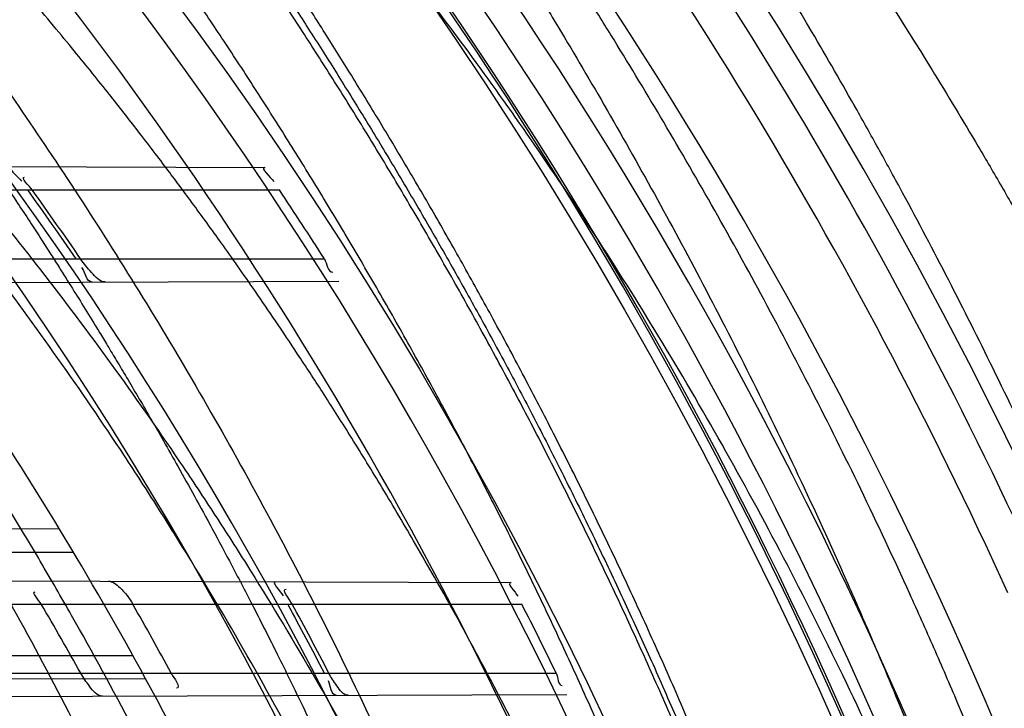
# Model space of a CAD drawing. Header units: millimetres. Extents: x 0 to 297, y 0 to 210.
# Tile 112 of 256: x 145.1857 to 145.2856, y 93.3806 to 93.4504. Entities that reach past the tile are written whole.
import ezdxf

# ---------------------------------------------------------------- set-up
doc = ezdxf.new("R2010")
doc.units = ezdxf.units.MM
doc.header["$LTSCALE"] = 16.335
doc.layers.get('0').update_dxf_attribs({"linetype": 'CONTINUOUS'})
for name, color, linetype in [('01_GLOBAL', 7, 'CONTINUOUS'), ('INTFCLR_1', 7, 'CONTINUOUS'), ('INTFCLR_144815', 7, 'CONTINUOUS')]:
    doc.layers.add(name, color=color, linetype=linetype)

msp = doc.modelspace()

# ---------------------------------------------------------------- linework, layer by layer
at = {"color": 7, "linetype": 'Continuous'}
msp.add_circle((145.8748034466, 92.1344639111), 2.66, dxfattribs=at)
at = {"color": 9, "linetype": 'Continuous'}
msp.add_arc((145.8748034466, 92.1344639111), 2.6259090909, 92.9674534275, 177.0325465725, dxfattribs=at)
at = {"layer": '01_GLOBAL', "color": 7, "linetype": 'Continuous'}
msp.add_circle((145.8748034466, 92.1344639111), 2.695, dxfattribs=at)
at = {"layer": 'INTFCLR_1', "color": 9, "linetype": 'Continuous'}
for p, q in [((145.1365994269, 93.4356927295), (145.2106055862, 93.4354343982)), ((145.1402700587, 93.4331596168), (145.2120924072, 93.4331596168)), ((145.1459618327, 93.4261596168), (145.2166506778, 93.4261596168)), ((145.1464587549, 93.4236609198), (145.2181096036, 93.4239110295)), ((145.1897951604, 93.39875704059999), (145.1649179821, 93.3988438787)), ((145.1912063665, 93.3964096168), (145.1665002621, 93.3964096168)), ((145.1676880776, 93.3935842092), (145.2355845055, 93.393347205)), ((145.1705255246, 93.3911596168), (145.2366761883, 93.3911596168)), ((145.1972468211, 93.3859096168), (145.1730172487, 93.3859096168)), ((145.174744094, 93.3841596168), (145.2401688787, 93.3841596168)), ((145.1985214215, 93.3835926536), (145.1744393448, 93.38350859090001)), ((145.1748589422, 93.3817600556), (145.2412503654, 93.3819918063))]:
    msp.add_line(p, q, dxfattribs=at)
at = {"layer": 'INTFCLR_1', "color": 6, "linetype": 'Continuous'}
msp.add_line((145.2106055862, 93.4354343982), (145.2106359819, 93.43543429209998), dxfattribs=at)
for centre, radius, start, end in [((144.8596077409, 93.1986596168), 0.4224162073, 270, 90.00000002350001), ((144.8596077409, 93.1986596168), 0.4014439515, 270, 90.00000002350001), ((144.8596156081, 93.19864808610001), 0.4023582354, 34.43321213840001, 35.6507272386), ((144.8597347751, 93.19842868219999), 0.4027585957, 34.432008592, 35.6482862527), ((144.8596146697, 93.19864850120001), 0.4233627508, 32.5061741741, 33.6366877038), ((144.8596077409, 93.1986596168), 0.3860864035, 28.6197133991, 31.2163513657), ((144.859695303, 93.1984483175), 0.3806198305, 29.2038350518, 30.41829466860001), ((144.8594373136, 93.1988909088), 0.388668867, 28.4684611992, 29.6489894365), ((144.8596403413, 93.19866419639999), 0.402328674, 27.4551693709, 28.5844232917), ((144.8600725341, 93.1986642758), 0.4023467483, 27.4538193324, 28.5830080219), ((144.8596396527, 93.19866371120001), 0.4233334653, 25.9877624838, 27.0465723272)]:
    msp.add_arc(centre, radius, start, end, dxfattribs=at)
at = {"layer": 'INTFCLR_1', "color": 9, "linetype": 'Continuous'}
for start, end in [(31.2163513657, 34.7120513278), (25.3056735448, 28.6197133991)]:
    msp.add_arc((144.8596077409, 93.1986596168), 0.3860864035, start, end, dxfattribs=at)
for points, knots in [([(145.235167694, 93.06803805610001), (145.2359987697, 93.0702994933), (145.2376274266, 93.07486591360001), (145.2407305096, 93.0841265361), (145.2457654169, 93.10074899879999), (145.2504341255, 93.12025903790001), (145.2535169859, 93.1376959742), (145.2548129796, 93.1465996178), (145.2554818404, 93.15174935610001), (145.2570256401, 93.1646779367), (145.2586297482, 93.1867687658), (145.2583725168, 93.2128320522), (145.2571603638, 93.229722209), (145.2563978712, 93.2375211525), (145.2558364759, 93.24270819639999), (145.2541019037, 93.2567080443), (145.2501634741, 93.279125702), (145.2444881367, 93.3010123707), (145.2404287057, 93.31400265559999), (145.2389019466, 93.3186491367), (145.2365792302, 93.32549362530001), (145.2313391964, 93.3398030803), (145.2222901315, 93.3608048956), (145.211984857, 93.38064637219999), (145.2048007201, 93.3928589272), (145.2014430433, 93.39829523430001), (145.1992124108, 93.401838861), (145.1931796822, 93.4111586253), (145.1830706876, 93.4254621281), (145.1690288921, 93.44287479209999), (145.1571354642, 93.4559268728), (145.1488272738, 93.46426968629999), (145.1442335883, 93.4686868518), (145.1378598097, 93.47464399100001), (145.1289384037, 93.4824441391), (145.1192814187, 93.4900126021), (145.1131582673, 93.4943666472), (145.1101748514, 93.49636902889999), (145.1077179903, 93.4979464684), (145.1055301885, 93.4992630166), (145.1036031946, 93.50027403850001), (145.1025200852, 93.5007770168), (145.1016575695, 93.50108464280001), (145.1010609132, 93.5012239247), (145.1005598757, 93.50114822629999), (145.1004622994, 93.50067669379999), (145.1007027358, 93.5001554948), (145.1011202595, 93.49943321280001), (145.1017948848, 93.49852402), (145.1026939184, 93.4974154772), (145.1038249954, 93.4961153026), (145.1051758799, 93.49462279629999), (145.106740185, 93.4929397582), (145.1092045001, 93.4903307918), (145.1127127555, 93.4866635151), (145.1192604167, 93.47979277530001), (145.126411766, 93.4720844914), (145.1329263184, 93.4647171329), (145.1369531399, 93.4600323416), (145.143428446, 93.4523417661), (145.1533417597, 93.43987882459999), (145.1663378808, 93.4217466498), (145.175744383, 93.40694421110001), (145.1819029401, 93.3964078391), (145.1860815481, 93.3889972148), (145.1932904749, 93.3754706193), (145.2029180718, 93.35504416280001), (145.209559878, 93.3380139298), (145.212649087, 93.3291841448)], [0, 0, 0, 0, 0.0103790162, 0.0208837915, 0.0420711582, 0.08518389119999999, 0.1071959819, 0.1183353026, 0.1239410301, 0.1295663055, 0.1744258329, 0.2192337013, 0.2417180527, 0.2473539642, 0.2529903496, 0.2641931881, 0.3081223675, 0.3509244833, 0.3614867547, 0.3667496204, 0.3719934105, 0.3926231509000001, 0.4323812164, 0.470412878, 0.488854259, 0.4934078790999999, 0.4979383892, 0.5068921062, 0.5412323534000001, 0.5733304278, 0.6031976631, 0.6172528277, 0.6240454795, 0.630650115, 0.6548352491, 0.6750685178, 0.6834752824, 0.6871962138, 0.6905460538, 0.6960524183, 0.6981915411, 0.6999110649, 0.7012078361, 0.7020914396, 0.7026255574, 0.7031007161, 0.7038824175, 0.7050749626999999, 0.7066970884, 0.7087489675, 0.7112252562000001, 0.7141187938, 0.7174211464, 0.7211233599, 0.729578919, 0.7392839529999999, 0.762009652, 0.7748693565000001, 0.7816473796, 0.7886214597, 0.8181786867, 0.8502212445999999, 0.8846823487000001, 0.8936821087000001, 0.9027944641, 0.9213301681, 0.9597016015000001, 1, 1, 1, 1]), ([(145.2192099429, 93.32858819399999), (145.2160588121, 93.3373812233), (145.2092828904, 93.35434068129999), (145.1994698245, 93.37466267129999), (145.1921239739, 93.3881167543), (145.1878648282, 93.39548955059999), (145.1815839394, 93.4059779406), (145.1719904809, 93.4207110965), (145.1587431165, 93.4387464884), (145.14864185, 93.45113620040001), (145.1420434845, 93.4587809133), (145.1379380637, 93.4634397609), (145.1312965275, 93.4707650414), (145.124001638, 93.478432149), (145.1173362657, 93.4852461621), (145.1137384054, 93.4889126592), (145.111259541, 93.4914615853), (145.109155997, 93.4936789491), (145.1075467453, 93.4953553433), (145.1039795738, 93.4996598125), (145.1053256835, 93.4996596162)], [0, 0, 0, 0, 0.1351411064, 0.2639657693, 0.3262515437, 0.3568857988, 0.3871506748, 0.5031238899, 0.6110823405, 0.7107727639, 0.7343091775, 0.7571888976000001, 0.8006105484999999, 0.8773801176, 0.9101731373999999, 0.9387430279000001, 0.9512497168, 0.9624026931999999, 0.9805243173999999, 1, 1, 1, 1]), ([(145.1053256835, 93.4996596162), (145.1058354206, 93.4996595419), (145.1084302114, 93.49863302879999), (145.1114097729, 93.4968905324), (145.114679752, 93.49483322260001), (145.1177098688, 93.4928362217), (145.1239326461, 93.4884975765), (145.1337472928, 93.4809600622), (145.1428234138, 93.4731893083), (145.1493077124, 93.4672553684), (145.1539781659, 93.46285851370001), (145.1624222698, 93.4545580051), (145.1745124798, 93.4415729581), (145.1887911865, 93.4242473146), (145.1990766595, 93.4100090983), (145.2052148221, 93.400731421), (145.2074832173, 93.39720574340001), (145.2108964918, 93.3917990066), (145.2181971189, 93.3796576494), (145.2286731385, 93.3599279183), (145.2378781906, 93.33903206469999), (145.2432089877, 93.32479281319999), (145.2455710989, 93.31798419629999), (145.247123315, 93.31336339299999), (145.2512489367, 93.30044977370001), (145.2570185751, 93.2786891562), (145.2610247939, 93.2563880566), (145.262788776, 93.2424626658), (145.2633595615, 93.2373043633), (145.2641347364, 93.22954935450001), (145.2653671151, 93.21275432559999), (145.2656287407, 93.1868333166), (145.2639975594, 93.16486546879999), (145.2624282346, 93.15201095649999), (145.2617481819, 93.1468896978), (145.2604303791, 93.1380345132), (145.2572949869, 93.120689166), (145.2525471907, 93.10128539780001), (145.2474296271, 93.08475977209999), (145.2442749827, 93.0755508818), (145.2426192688, 93.07100993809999), (145.2417743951, 93.0687611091)], [0, 0, 0, 0, 0.0031306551, 0.0166311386, 0.0214593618, 0.0268204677, 0.03892666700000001, 0.0680356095, 0.1027865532, 0.1122690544, 0.1220182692, 0.1421808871, 0.1849821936, 0.2309157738, 0.2799873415, 0.2927705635, 0.2992370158, 0.3057352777, 0.3320402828, 0.3862318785, 0.4428084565, 0.4721382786, 0.4795908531, 0.487069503, 0.5020757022, 0.562848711, 0.6251729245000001, 0.641061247, 0.6490543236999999, 0.6570463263, 0.6889269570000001, 0.7524525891, 0.8160592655, 0.8240370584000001, 0.8319876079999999, 0.8477879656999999, 0.8790177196, 0.9402188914, 0.9703170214, 0.9852457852, 1, 1, 1, 1])]:
    msp.add_open_spline(points, degree=3, knots=knots, dxfattribs=at)
at = {"layer": 'INTFCLR_1', "color": 6, "linetype": 'Continuous'}
for points, knots in [([(145.1350652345, 93.4996596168), (145.1342109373, 93.4996596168), (145.1357546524, 93.496718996), (145.1370803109, 93.4950968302), (145.1392467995, 93.49225027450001), (145.1419201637, 93.4890306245), (145.145337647, 93.4849215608), (145.149332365, 93.4801497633), (145.1536170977, 93.4749597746), (145.1578478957, 93.4697443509), (145.1617862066, 93.46477665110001), (145.1654017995, 93.46011427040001), (145.1686896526, 93.45577766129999), (145.1716611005, 93.4517737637), (145.1743369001, 93.4480934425), (145.176743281, 93.4447208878), (145.1789048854, 93.4416366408), (145.1808385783, 93.4388324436), (145.1825660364, 93.4362898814), (145.1841084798, 93.43398792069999), (145.185490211, 93.43189981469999), (145.1867189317, 93.4300221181), (145.1878098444, 93.42833769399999), (145.1887779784, 93.42682907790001), (145.1896459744, 93.4254651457), (145.1906214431, 93.4239206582), (145.191753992, 93.4221107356), (145.1928766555, 93.42029359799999), (145.1938510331, 93.4187005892), (145.1946912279, 93.4173162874), (145.1956155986, 93.415780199), (145.1966371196, 93.4140663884), (145.1977643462, 93.41215452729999), (145.1990081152, 93.4100186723), (145.2003754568, 93.4076384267), (145.201880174, 93.4049787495), (145.2035347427, 93.4020034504), (145.2053542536, 93.39866660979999), (145.2073580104, 93.3949100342), (145.2095596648, 93.3906775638), (145.2119715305, 93.3859042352), (145.214608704, 93.3805105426), (145.2174929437, 93.37438539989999), (145.220642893, 93.36739491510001), (145.2240752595, 93.35936816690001), (145.227802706, 93.35009965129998), (145.2318351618, 93.3392957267), (145.2361179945, 93.3267082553), (145.2403681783, 93.3126841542), (145.2442872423, 93.297814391), (145.2476657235, 93.2827730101), (145.2504753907, 93.2676905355), (145.2527156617, 93.25262667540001), (145.2543982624, 93.2375790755), (145.2555287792, 93.22258324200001), (145.256117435, 93.20762456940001), (145.2561708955, 93.1927266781), (145.2556951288, 93.17787585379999), (145.2546936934, 93.16307401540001), (145.2531693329, 93.1483330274), (145.2511191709, 93.1336232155), (145.2485428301, 93.1189642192), (145.2454275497, 93.1043242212), (145.2417708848, 93.0897217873), (145.2376203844, 93.07535951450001), (145.2332204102, 93.06193527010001), (145.2288852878, 93.0500177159), (145.2248596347, 93.0398394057), (145.2211587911, 93.03109336), (145.2177663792, 93.0235207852), (145.2146668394, 93.01692434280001), (145.2118379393, 93.01114230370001), (145.2092594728, 93.0060543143), (145.2069119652, 93.0015625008), (145.2047820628, 92.99759337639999), (145.2028538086, 92.9940827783), (145.2011073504, 92.9909675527), (145.1995253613, 92.98819559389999), (145.1980916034, 92.985722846), (145.1967959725, 92.9835200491), (145.1956290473, 92.9815607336), (145.1945782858, 92.97981554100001), (145.1936278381, 92.9782521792), (145.1927650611, 92.97684539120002), (145.1919665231, 92.9755535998), (145.1911689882, 92.97427311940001), (145.1903111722, 92.9729060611), (145.1893416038, 92.97137374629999), (145.1882509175, 92.9696663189), (145.1870226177, 92.9677633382), (145.1856376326, 92.96564257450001), (145.1840803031, 92.96328767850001), (145.1823329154, 92.9606826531), (145.1803729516, 92.95780619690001), (145.1781781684, 92.9546380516), (145.1757236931, 92.9511600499), (145.1729902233, 92.94736262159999), (145.1699514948, 92.94322961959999), (145.1665806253, 92.9387466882), (145.1628687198, 92.93392583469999), (145.1588145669, 92.9287817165), (145.1544498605, 92.9233761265), (145.149996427, 92.9179675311), (145.1458273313, 92.912982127), (145.1422457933, 92.9086810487), (145.1394492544, 92.9053205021), (145.1371773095, 92.9023512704), (145.1358081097, 92.9006787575), (145.134193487, 92.8976596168), (145.1350652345, 92.8976596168)], [0, 0, 0, 0, 0.0038604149, 0.007501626, 0.0124785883, 0.0188917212, 0.0268498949, 0.0364677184, 0.0470694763, 0.05724446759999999, 0.0668187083, 0.0757144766, 0.08390537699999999, 0.0914099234, 0.09824517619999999, 0.1044667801, 0.1101313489, 0.1152642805, 0.1198589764, 0.1240215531, 0.1277856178, 0.1311734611, 0.1341617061, 0.1368541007, 0.1392736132, 0.1414672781, 0.1451087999, 0.148921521, 0.1511192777, 0.1535471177, 0.1562389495, 0.1592204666, 0.1625628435, 0.1662680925, 0.1703891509, 0.1749670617, 0.1800766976, 0.185772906, 0.1921414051, 0.1993155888, 0.2073311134, 0.2163077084, 0.2264451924, 0.2379233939, 0.2509534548, 0.2658909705, 0.2830621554, 0.3030578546, 0.3259639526, 0.3492662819, 0.3725305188, 0.395610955, 0.4185782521, 0.4413347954, 0.4640172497, 0.4865192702, 0.5089682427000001, 0.5313242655, 0.5536477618, 0.5759939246, 0.5982772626, 0.6207472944, 0.6432362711, 0.6658996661, 0.6887559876, 0.7107777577, 0.7297237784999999, 0.7460531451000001, 0.7602331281, 0.7726347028, 0.7835467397, 0.7931663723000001, 0.8017211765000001, 0.8093215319, 0.8160683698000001, 0.8220757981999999, 0.8274205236, 0.83220661, 0.8364980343, 0.8403367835, 0.8437547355, 0.8468031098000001, 0.8495420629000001, 0.8520223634, 0.8542604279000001, 0.8564046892, 0.8588391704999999, 0.8615533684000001, 0.8645986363, 0.8679945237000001, 0.8717882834, 0.8760445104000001, 0.8807522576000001, 0.8859628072, 0.8917731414, 0.8981681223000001, 0.9051985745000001, 0.9129160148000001, 0.9213486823, 0.930543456, 0.9404096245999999, 0.9509435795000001, 0.9619432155, 0.9720502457, 0.9803711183, 0.9870628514, 0.9922716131, 0.9960607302, 1, 1, 1, 1]), ([(145.1350652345, 92.8976596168), (145.1360387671, 92.8976596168), (145.1377271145, 92.8987973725), (145.1403228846, 92.9003600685), (145.1432989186, 92.90252257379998), (145.1469787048, 92.9053401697), (145.1513602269, 92.908937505), (145.156189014, 92.9131306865), (145.1610884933, 92.9176135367), (145.16571304, 92.9220446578), (145.1699506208, 92.9262668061), (145.1738079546, 92.93025140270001), (145.1773032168, 92.9339784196), (145.1804624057, 92.93744342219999), (145.1833068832, 92.9406452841), (145.1858602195, 92.9435862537), (145.1881553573, 92.9462860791), (145.1902110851, 92.9487505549), (145.1920499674, 92.95099242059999), (145.1936917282, 92.95302517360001), (145.195161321, 92.95487020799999), (145.1964960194, 92.95656687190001), (145.197810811, 92.9582571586), (145.1992115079, 92.9600798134), (145.2006985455, 92.9620412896), (145.2021699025, 92.9640097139), (145.203615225, 92.9659689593), (145.2051191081, 92.96803560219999), (145.2067839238, 92.9703578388), (145.2086446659, 92.97299707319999), (145.2107239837, 92.976003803), (145.2130437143, 92.9794328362), (145.2156231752, 92.9833409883), (145.2184823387, 92.9877982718), (145.2216518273, 92.99290263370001), (145.2251614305, 92.9987667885), (145.229038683, 93.00552838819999), (145.2333125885, 93.0133695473), (145.2380078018, 93.0225036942), (145.2431555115, 93.03325044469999), (145.2486552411, 93.04576276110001), (145.2541538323, 93.05964751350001), (145.2592951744, 93.0742866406), (145.2638614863, 93.0891255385), (145.2678132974, 93.10401926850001), (145.2711637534, 93.1189518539), (145.2739112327, 93.1338443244), (145.2760779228, 93.14873712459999), (145.2776685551, 93.1635668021), (145.2786982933, 93.17835697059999), (145.2791763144, 93.1930929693), (145.2791102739, 93.20777733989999), (145.2785051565, 93.2224188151), (145.2773642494, 93.2370081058), (145.2756872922, 93.2515514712), (145.2734729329, 93.2660467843), (145.2707211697, 93.28047186), (145.2674209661, 93.2948590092), (145.2635667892, 93.3091902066), (145.259139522, 93.3234820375), (145.254151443, 93.33766185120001), (145.2488018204, 93.351194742), (145.2434345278, 93.3634522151), (145.238408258, 93.3740016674), (145.2338248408, 93.38297495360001), (145.2296571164, 93.3906774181), (145.2258775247, 93.3973229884), (145.2224553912, 93.4030908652), (145.2193628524, 93.40811759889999), (145.216567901, 93.41251817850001), (145.2140471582, 93.4163762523), (145.2117761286, 93.4197682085), (145.209737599, 93.422748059), (145.2079066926, 93.42537326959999), (145.20627007, 93.4276809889), (145.2048016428, 93.4297213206), (145.203482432, 93.43153041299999), (145.202221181, 93.4332394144), (145.2009100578, 93.4349957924), (145.1994654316, 93.43690657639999), (145.1979774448, 93.438847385), (145.1964846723, 93.44076776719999), (145.1949729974, 93.4426876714), (145.1933137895, 93.4447656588), (145.1914604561, 93.4470505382), (145.1893845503, 93.4495659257), (145.1870661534, 93.45232249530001), (145.1844777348, 93.45533473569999), (145.1815962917, 93.45861035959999), (145.1783918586, 93.4621590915), (145.174841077, 93.46597939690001), (145.1709238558, 93.47006182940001), (145.1666153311, 93.47439075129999), (145.1619164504, 93.47892812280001), (145.1569054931, 93.4835493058), (145.1519289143, 93.48790146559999), (145.1473729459, 93.4916672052), (145.1435388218, 93.4946187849), (145.1404516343, 93.4968744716), (145.1377826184, 93.49848721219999), (145.1360568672, 93.4996596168), (145.1350652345, 93.4996596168)], [0, 0, 0, 0, 0.0042187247, 0.0081401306, 0.0133978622, 0.0200459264, 0.0282638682, 0.0379443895, 0.0477615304, 0.05703690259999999, 0.0656973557, 0.0736821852, 0.0810680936, 0.0878383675, 0.0940009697, 0.0996271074, 0.1047154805, 0.1093563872, 0.1135342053, 0.1172803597, 0.1206792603, 0.1237557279, 0.1266349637, 0.1299589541, 0.1337168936, 0.1373013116, 0.1406085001, 0.1442672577, 0.148377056, 0.1529904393, 0.1582606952, 0.164218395, 0.1709303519, 0.1785521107, 0.1871652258, 0.1969659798, 0.2081658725, 0.2209392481, 0.2356613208, 0.2526660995, 0.2725685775, 0.2948769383, 0.3173640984, 0.3397873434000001, 0.3621386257, 0.3841211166, 0.4060891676, 0.4277469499, 0.4493218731, 0.470705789, 0.4919793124, 0.5131981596, 0.5343255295, 0.5554668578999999, 0.5765984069, 0.5977513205, 0.6189954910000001, 0.6402209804, 0.6617015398, 0.6832900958, 0.7050415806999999, 0.7268239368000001, 0.7463339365, 0.7630160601, 0.7774553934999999, 0.7899931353, 0.8009638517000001, 0.8105830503, 0.8190545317, 0.8265380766, 0.8331730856, 0.8390248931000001, 0.8442268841, 0.8488182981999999, 0.8528943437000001, 0.8564866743, 0.8597116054, 0.8625968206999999, 0.8656908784, 0.8692094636, 0.8729771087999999, 0.8762884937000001, 0.879749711, 0.8835661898, 0.8878115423, 0.8924986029, 0.8976989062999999, 0.9034198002, 0.9097088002, 0.9166034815, 0.9241390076, 0.9323094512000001, 0.9411199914, 0.9506041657, 0.9606137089, 0.9706541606, 0.9792553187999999, 0.9862062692, 0.9916647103, 0.9957028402, 1, 1, 1, 1]), ([(145.194419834, 93.42382833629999), (145.1938569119, 93.4238263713), (145.1929782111, 93.42487264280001), (145.1922602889, 93.42567658), (145.1919291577, 93.4261596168)], [0, 0, 0, 0, 0.4901124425, 1, 1, 1, 1]), ([(145.1947089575, 93.3934898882), (145.1951629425, 93.3934883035), (145.1961740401, 93.3926628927), (145.196867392, 93.39177673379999), (145.1972186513, 93.3911596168)], [0, 0, 0, 0, 0.3900004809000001, 1, 1, 1, 1]), ([(145.1941329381, 93.3818273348), (145.1935890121, 93.3818254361), (145.1927974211, 93.38288126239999), (145.1921968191, 93.38369000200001), (145.1919343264, 93.3841596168)], [0, 0, 0, 0, 0.5027416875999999, 1, 1, 1, 1]), ([(145.2190764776, 93.38191440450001), (145.218573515, 93.3819126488), (145.2178732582, 93.3829492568), (145.2173407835, 93.3837117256), (145.2171080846, 93.3841596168)], [0, 0, 0, 0, 0.4991231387, 1, 1, 1, 1])]:
    msp.add_open_spline(points, degree=3, knots=knots, dxfattribs=at)
for points in [[(145.1848990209, 93.43552413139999), (145.1843058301, 93.4355262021), (145.1855724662, 93.434547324), (145.1859182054, 93.4340653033)], [(145.2106055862, 93.4354343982), (145.2100434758, 93.4354363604), (145.2112110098, 93.4344870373), (145.2115223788, 93.4340190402)], [(145.1870203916, 93.4331596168), (145.1867290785, 93.4335657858), (145.1857476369, 93.43444632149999), (145.1862474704, 93.4344445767)], [(145.2166506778, 93.4261596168), (145.2169333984, 93.4257159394), (145.2169759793, 93.42482881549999), (145.2175020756, 93.42483065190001)], [(145.1931048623, 93.42382374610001), (145.1925005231, 93.4238216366), (145.1924032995, 93.42480806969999), (145.192061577, 93.4253065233)], [(145.2117206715, 93.3934305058), (145.2111786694, 93.39343239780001), (145.2122193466, 93.3924679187), (145.2124786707, 93.3919919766)], [(145.2133832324, 93.3911596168), (145.2131226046, 93.3916379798), (145.2122236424, 93.3926757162), (145.212768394, 93.39267381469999)], [(145.2355845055, 93.393347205), (145.235066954, 93.3933490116), (145.2360364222, 93.3924158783), (145.2362717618, 93.39195492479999)], [(145.1879235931, 93.3911596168), (145.1876903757, 93.3915568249), (145.1868699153, 93.39240932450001), (145.1873305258, 93.3924077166)], [(145.2011081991, 93.3841596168), (145.2013648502, 93.38368631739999), (145.2021858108, 93.3826389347), (145.2016474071, 93.38263705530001)], [(145.2401688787, 93.3841596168), (145.2403726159, 93.3837416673), (145.2403185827, 93.3829058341), (145.240783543, 93.38290745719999)], [(145.2178513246, 93.38191012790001), (145.2172978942, 93.3819081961), (145.2173209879, 93.3828817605), (145.2170658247, 93.383372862)]]:
    msp.add_open_spline(points, degree=3, dxfattribs=at)
at = {"layer": 'INTFCLR_144815', "color": 6, "linetype": 'Continuous'}
for radius in [0.4466793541, 0.4256665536]:
    msp.add_circle((144.8596077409, 93.1986596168), radius, dxfattribs=at)
for radius, start, end in [(0.6157754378, 313.9937911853, 154.5150993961), (0.5947754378, 312.9543589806, 154.5144414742), (0.5751005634, 282.2440355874, 71.2863570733), (0.4627266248, 45.0000000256, 314.9999999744), (0.4618985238, 44.999999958, 315.000000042), (0.4169682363, 25.6072723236, 64.3927276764), (0.4537777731, 308.490992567, 51.50900743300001), (0.3959554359, 27.0737153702, 62.92628462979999), (0.4747905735, 316.9838592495, 43.0161407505), (0.4480128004, 313.9992414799, 46.00075850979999), (0.4682794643, 24.4282423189, 38.31805207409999)]:
    msp.add_arc((144.8596077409, 93.1986596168), radius, start, end, dxfattribs=at)
at = {"layer": 'INTFCLR_144815', "color": 9, "linetype": 'Continuous'}
for centre, radius, start, end in [((144.8596077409, 93.1986596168), 0.5712784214, 292.4997540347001, 54.0964566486), ((144.8596102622, 93.19866079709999), 0.5153523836, 292.4997540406, 54.09645665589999), ((144.8596257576, 93.1986639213), 0.5066391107, 311.2505121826, 48.7494878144), ((144.859607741, 93.1986596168), 0.4617768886, 314.0862202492, 45.9137797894), ((144.8596077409, 93.1986596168), 0.450734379, 313.8592910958, 46.1407088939), ((144.8596077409, 93.1986596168), 0.4477854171, 314.0319604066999, 45.9680396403), ((144.8596077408, 93.1986596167), 0.5090729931, 24.6002115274, 38.16750630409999), ((144.8596077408, 93.1986596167), 0.5069960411, 24.6026704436, 38.1640956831), ((144.8596077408, 93.1986596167), 0.4720440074, 24.5770200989, 38.17193960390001)]:
    msp.add_arc(centre, radius, start, end, dxfattribs=at)
at = {"layer": 'INTFCLR_144815', "color": 6, "linetype": 'Continuous'}
for points, knots in [([(145.2825648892, 93.1986596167), (145.2825648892, 93.2008594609), (145.282532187, 93.2052597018), (145.2823850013, 93.21185978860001), (145.2821395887, 93.21845988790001), (145.2817957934, 93.22506001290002), (145.2813534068, 93.23166003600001), (145.2808121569, 93.23825992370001), (145.280171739, 93.24485936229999), (145.2794317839, 93.2514581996), (145.2785919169, 93.2580559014), (145.2776516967, 93.26465215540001), (145.2766107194, 93.271246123), (145.2754685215, 93.27783720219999), (145.2742247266, 93.2844241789), (145.2728788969, 93.2910061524), (145.2714307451, 93.2975814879), (145.2698799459, 93.3041488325), (145.2682264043, 93.31070599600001), (145.2664700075, 93.317251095), (145.2646109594, 93.3237813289), (145.2626494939, 93.33029415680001), (145.260586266, 93.33678604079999), (145.2584220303, 93.3432536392), (145.2561580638, 93.3496926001), (145.2537958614, 93.3560986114), (145.2513375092, 93.3624664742), (145.2487855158, 93.3687907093), (145.2461430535, 93.37506509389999), (145.243413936, 93.3812828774), (145.2406027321, 93.38743667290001), (145.2377148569, 93.39351842), (145.2347566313, 93.3995194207), (145.2317353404, 93.40543037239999), (145.2286592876, 93.41124140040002), (145.2255378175, 93.4169421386), (145.2223813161, 93.42252182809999), (145.2192011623, 93.4279694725), (145.2160096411, 93.4332740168), (145.2128197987, 93.4384245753), (145.2096452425, 93.4434106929), (145.2064998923, 93.4482226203), (145.2033976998, 93.4528515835), (145.2003523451, 93.4572900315), (145.1973769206, 93.4615318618), (145.1944836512, 93.4655725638), (145.1916836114, 93.46940935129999), (145.1889866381, 93.47304103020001), (145.1864013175, 93.4764677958), (145.1839350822, 93.4796909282), (145.1815937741, 93.4827132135), (145.1793814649, 93.48553902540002), (145.1773002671, 93.4881744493), (145.1753509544, 93.49062643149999), (145.1735333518, 93.4929022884), (145.1718468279, 93.4950091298), (145.1702903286, 93.49695386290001), (145.168862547, 93.49874305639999), (145.1675620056, 93.5003828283), (145.1663872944, 93.5018788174), (145.1653367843, 93.5032358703), (145.1644092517, 93.5044595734), (145.1636017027, 93.5055518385), (145.1629160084, 93.5065249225), (145.1623391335, 93.5073583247), (145.1618093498, 93.5082894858), (145.161227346, 93.5089558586), (145.1612445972, 93.5101538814), (145.1615550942, 93.5101594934)], [0, 0, 0, 0, 0.0193188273, 0.0386418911, 0.05797372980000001, 0.0773181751, 0.0966800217, 0.1160624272, 0.1354702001, 0.1549057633, 0.1743738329, 0.1938759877, 0.2134167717, 0.2329964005, 0.2526187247, 0.2722829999, 0.2919923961, 0.3117443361, 0.3315407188, 0.3513772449, 0.37125414, 0.391164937, 0.4111075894, 0.4310729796, 0.4510561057, 0.4710451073, 0.4910305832, 0.5109984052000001, 0.5309330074, 0.5508166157, 0.5706284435, 0.590344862, 0.6099392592, 0.6293819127, 0.6486401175, 0.6676780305, 0.6864570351, 0.7049360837, 0.7230721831, 0.7408210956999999, 0.7581383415, 0.7749801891, 0.7913047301, 0.8070730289, 0.822250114, 0.8368060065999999, 0.8507161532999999, 0.8639624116, 0.8765312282, 0.8884132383, 0.8996029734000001, 0.9101049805, 0.9199296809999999, 0.9290934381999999, 0.9376135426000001, 0.9455077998, 0.9527934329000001, 0.9594885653, 0.9656100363, 0.9711731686, 0.9761922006, 0.9806816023, 0.9846553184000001, 0.9881278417, 0.9911127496, 0.9936230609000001, 0.9972727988, 1, 1, 1, 1]), ([(145.1715348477, 92.8871597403), (145.1712150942, 92.887165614), (145.1712119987, 92.888398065), (145.1717859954, 92.8890887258), (145.1723169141, 92.8900495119), (145.1728921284, 92.8909093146), (145.1735763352, 92.8919125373), (145.1743814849, 92.8930382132), (145.17530592, 92.89429876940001), (145.1763525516, 92.89569628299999), (145.1775225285, 92.8972363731), (145.1788179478, 92.8989246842), (145.1802417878, 92.90076905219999), (145.1817966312, 92.902777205), (145.1834827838, 92.9049546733), (145.1852973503, 92.907303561), (145.1872357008, 92.90982438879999), (145.189295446, 92.9125211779), (145.1914790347, 92.9154049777), (145.1937896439, 92.9184888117), (145.1962240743, 92.9217782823), (145.1987743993, 92.92527328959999), (145.2014309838, 92.9289717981), (145.2041860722, 92.9328747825), (145.2070298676, 92.9369806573), (145.2099514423, 92.9412863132), (145.2129388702, 92.94578706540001), (145.215979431, 92.95047669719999), (145.2190598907, 92.95534762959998), (145.2221667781, 92.9603911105), (145.2252866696, 92.9655974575), (145.2284064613, 92.9709563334), (145.2315136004, 92.9764570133), (145.2345962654, 92.98208862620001), (145.2376434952, 92.98784036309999), (145.2406452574, 92.99370162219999), (145.2435925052, 92.99966217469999), (145.2464771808, 93.005712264), (145.2492921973, 93.01184268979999), (145.2520314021, 93.01804486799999), (145.2546894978, 93.0243108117), (145.2572619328, 93.0306330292), (145.2597453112, 93.03700571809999), (145.2621317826, 93.0434101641), (145.2644188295, 93.0498389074), (145.2666074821, 93.05629353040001), (145.2687002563, 93.0627819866), (145.2706975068, 93.0693065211), (145.2725965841, 93.0758590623), (145.2743963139, 93.08243582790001), (145.2760946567, 93.0890285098), (145.2776905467, 93.0956308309), (145.2791843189, 93.1022416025), (145.2805765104, 93.10886063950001), (145.2818676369, 93.1154879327), (145.2830580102, 93.12212274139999), (145.2841477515, 93.12876325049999), (145.2851369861, 93.1354072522), (145.2860260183, 93.1420534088), (145.2868152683, 93.14870134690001), (145.2875051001, 93.1553505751), (145.2880958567, 93.16200073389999), (145.2885878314, 93.1686513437), (145.2889813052, 93.17530234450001), (145.289276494, 93.18195348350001), (145.2894735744, 93.1886048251), (145.2895726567, 93.1952561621), (145.2895738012, 93.20190757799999), (145.2894770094, 93.20855889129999), (145.2892822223, 93.2152102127), (145.2889893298, 93.2218613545), (145.2885981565, 93.228512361), (145.2881084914, 93.23516293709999), (145.2875200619, 93.2418129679), (145.2868325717, 93.24846205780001), (145.2860456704, 93.2551099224), (145.2851589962, 93.26175603), (145.2841721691, 93.2683997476), (145.2830848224, 93.2750402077), (145.2818965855, 93.2816764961), (145.2806070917, 93.2883076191), (145.2792161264, 93.2949318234), (145.2777236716, 93.3015466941), (145.27612979, 93.30814986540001), (145.2744344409, 93.314739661), (145.2726374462, 93.3213150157), (145.2707388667, 93.3278740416), (145.2687392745, 93.3344133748), (145.2666397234, 93.34092869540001), (145.2644415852, 93.34741542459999), (145.2621464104, 93.3538691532), (145.2597562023, 93.3602849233), (145.2572735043, 93.3666571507), (145.2547014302, 93.37297970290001), (145.2520437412, 93.3792458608), (145.2493049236, 93.3854482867), (145.2464902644, 93.3915790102), (145.2436059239, 93.39762942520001), (145.240658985, 93.4035903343), (145.2376574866, 93.4094520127), (145.2346104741, 93.4152042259), (145.231527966, 93.4208363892), (145.2284209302, 93.42633767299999), (145.2253011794, 93.4316972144), (145.2221812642, 93.4369042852), (145.2190742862, 93.44194854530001), (145.2159936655, 93.44682031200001), (145.2129528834, 93.4515108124), (145.209965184, 93.45601244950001), (145.207043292, 93.4603189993), (145.2041991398, 93.4644257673), (145.2014436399, 93.4683296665), (145.1987864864, 93.47202925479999), (145.1962360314, 93.47552468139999), (145.1937992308, 93.47881756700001), (145.1914816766, 93.48191080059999), (145.1892876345, 93.484808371), (145.1872201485, 93.487515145), (145.1852811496, 93.49003667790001), (145.1834716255, 93.49237897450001), (145.1817917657, 93.4945483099), (145.1802410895, 93.4965510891), (145.1788186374, 93.4983936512), (145.1775230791, 93.5000821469), (145.1763528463, 93.5016225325), (145.1753062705, 93.5030200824), (145.1743814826, 93.5042807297), (145.1735770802, 93.50540657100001), (145.1728902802, 93.5064096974), (145.1723225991, 93.507270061), (145.1718630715, 93.5080606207), (145.171402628, 93.5088026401), (145.1710534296, 93.51015065), (145.1715348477, 93.5101594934)], [0, 0, 0, 0, 0.0014103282, 0.0032894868, 0.0045784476, 0.006109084, 0.0078878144, 0.009921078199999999, 0.0122159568, 0.0147800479, 0.0176210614, 0.0207450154, 0.0241645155, 0.0278962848, 0.0319450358, 0.0363094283, 0.0409856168, 0.0459681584, 0.0512740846, 0.0569372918, 0.0629614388, 0.06932079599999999, 0.0760170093, 0.0830428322, 0.09038864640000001, 0.09804223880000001, 0.1059886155, 0.1142106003, 0.1226891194, 0.1314036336, 0.1403327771, 0.1494548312, 0.1587482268, 0.1681920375, 0.1777662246, 0.1874518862, 0.1972313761, 0.2070885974, 0.2170088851, 0.2269790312, 0.2369874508, 0.247023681, 0.2570780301, 0.2671479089, 0.2771627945, 0.2871678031, 0.297203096, 0.3072268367, 0.3172573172, 0.3272873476, 0.3372951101, 0.3472786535, 0.3572404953, 0.3671820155, 0.3771057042, 0.38701475, 0.3969071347, 0.4067804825, 0.4166362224, 0.4264761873, 0.4363022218, 0.4461151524, 0.4559173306, 0.4657100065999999, 0.4754958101, 0.4852761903, 0.4950537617, 0.5048299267, 0.514607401, 0.5243876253, 0.5341732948, 0.5439658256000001, 0.5537677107, 0.5635801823, 0.5734055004, 0.5832449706, 0.5931003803, 0.6029729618, 0.6128636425, 0.6227732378, 0.6327028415, 0.6426530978, 0.6526214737, 0.6626060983, 0.6726078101, 0.6826271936, 0.6926651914, 0.7027189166, 0.7127821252, 0.7228511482, 0.7329216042, 0.7429877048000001, 0.7530428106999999, 0.7630790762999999, 0.7730874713, 0.7830577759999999, 0.7929782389, 0.8028356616, 0.8126154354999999, 0.8223014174, 0.8318761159, 0.8413205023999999, 0.8506146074, 0.8597374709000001, 0.8686675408, 0.8773831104, 0.8858627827, 0.8940860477, 0.9020337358, 0.9096886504, 0.9170358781, 0.9240630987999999, 0.9307608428, 0.9371226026, 0.9431446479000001, 0.9488258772, 0.9541674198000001, 0.9591725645, 0.9638462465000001, 0.9681947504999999, 0.9722253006, 0.9759458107, 0.979364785, 0.9824904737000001, 0.9853313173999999, 0.9878955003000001, 0.9901906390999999, 0.9922241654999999, 0.994002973, 0.9955336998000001, 0.9968227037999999, 0.9978766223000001, 1, 1, 1, 1]), ([(145.1421340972, 93.4996596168), (145.141854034, 93.4996596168), (145.1417650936, 93.498601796), (145.1424894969, 93.4977698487), (145.143367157, 93.4962691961), (145.1447612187, 93.49448485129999), (145.1465613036, 93.492177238), (145.148808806, 93.4894292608), (145.15150356, 93.48616244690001), (145.1546511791, 93.4823613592), (145.1582867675, 93.4779389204), (145.1624048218, 93.4728576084), (145.16699477, 93.4670702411), (145.1720315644, 93.46053863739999), (145.1774486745, 93.4532686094), (145.1831935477, 93.445241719), (145.1891616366, 93.4365115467), (145.19527173, 93.4271030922), (145.2014126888, 93.41709921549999), (145.2074988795, 93.4065585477), (145.2134387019, 93.39557045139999), (145.2191667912, 93.3841990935), (145.2246200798, 93.3725257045), (145.2297609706, 93.360599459), (145.2345518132, 93.3484875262), (145.2389754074, 93.3362234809), (145.2430148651, 93.3238532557), (145.246661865, 93.31140872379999), (145.2499164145, 93.2989040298), (145.2527714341, 93.2863849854), (145.2552383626, 93.273827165), (145.2573125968, 93.2612798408), (145.2590034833, 93.2487156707), (145.2603109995, 93.2361743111), (145.2612405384, 93.2236464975), (145.2617956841, 93.2111436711), (145.2619187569, 93.2028180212), (145.2619187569, 93.198659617)], [0, 0, 0, 0, 0.0025344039, 0.005901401, 0.0109295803, 0.0177704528, 0.0265540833, 0.0373505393, 0.04991676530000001, 0.0648695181, 0.0820131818, 0.1017234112, 0.1240566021, 0.1488553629, 0.1763609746, 0.2060970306, 0.2381748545, 0.2720515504, 0.3076064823, 0.3443876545, 0.3821831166, 0.4206251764, 0.4595934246, 0.4987613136, 0.5381325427, 0.5774437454, 0.6167240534, 0.6558745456, 0.6947773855, 0.7336358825, 0.7720551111, 0.8105726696, 0.8487051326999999, 0.8867612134, 0.9246626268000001, 0.9623689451, 1, 1, 1, 1]), ([(145.1816919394, 93.4996596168), (145.1813689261, 93.4996596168), (145.181354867, 93.4984164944), (145.1818990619, 93.4977049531), (145.1824036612, 93.4967241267), (145.1829511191, 93.4958450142), (145.1836029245, 93.49481997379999), (145.1843702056, 93.4936699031), (145.1852510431, 93.4923828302), (145.1862478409, 93.4909569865), (145.1873615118, 93.4893868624), (145.1885933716, 93.48766759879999), (145.1899443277, 93.4857938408), (145.1914151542, 93.48376000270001), (145.1930061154, 93.48156053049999), (145.1947171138, 93.47918971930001), (145.1965473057, 93.47664219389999), (145.1984952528, 93.47391268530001), (145.2005585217, 93.47099658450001), (145.2027337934, 93.46788981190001), (145.2050166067, 93.46458923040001), (145.207401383, 93.4610926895), (145.2098813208, 93.4573992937), (145.2124484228, 93.45350951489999), (145.2150935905, 93.44942523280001), (145.2178067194, 93.44514979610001), (145.2205768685, 93.4406879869), (145.2233924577, 93.436045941), (145.2262415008, 93.43123100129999), (145.2291118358, 93.4262515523), (145.2319913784, 93.42111677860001), (145.2348683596, 93.4158364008), (145.2377314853, 93.4104204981), (145.2405700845, 93.4048793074), (145.2433742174, 93.39922304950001), (145.2461347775, 93.3934617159), (145.2488435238, 93.3876049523), (145.2514930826, 93.381661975), (145.2540769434, 93.37564147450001), (145.2565894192, 93.3695515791), (145.2590255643, 93.3633999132), (145.2613812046, 93.35719337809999), (145.2636527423, 93.3509384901), (145.2658372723, 93.34464092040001), (145.2679322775, 93.3383061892), (145.2699358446, 93.3319388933), (145.2718463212, 93.32554360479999), (145.2736625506, 93.3191239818), (145.275383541, 93.3126837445), (145.2770086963, 93.30622572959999), (145.2785375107, 93.29975290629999), (145.2799697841, 93.29326740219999), (145.281305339, 93.2867715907), (145.282544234, 93.2802670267), (145.2836865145, 93.2737555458), (145.2847323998, 93.2672381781), (145.285682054, 93.2607163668), (145.2865357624, 93.2541907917), (145.2872937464, 93.2476625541), (145.2879563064, 93.24113198), (145.2885236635, 93.2345999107), (145.2889960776, 93.22806647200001), (145.2893737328, 93.22153232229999), (145.2896568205, 93.2149974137), (145.2898454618, 93.208462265), (145.2899397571, 93.20192674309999), (145.2899397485, 93.1953913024), (145.2898454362, 93.18885579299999), (145.2896567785, 93.1823206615), (145.2893736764, 93.175785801), (145.2889960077, 93.1692516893), (145.2885235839, 93.1627183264), (145.2879562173, 93.1561863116), (145.2872936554, 93.1496558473), (145.2865356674, 93.1431276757), (145.2856819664, 93.136602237), (145.2847323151, 93.130080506), (145.283686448, 93.1235632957), (145.2825441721, 93.1170518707), (145.2813053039, 93.1105474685), (145.2799697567, 93.1040517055), (145.2785375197, 93.0975663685), (145.277008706, 93.091093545), (145.2753835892, 93.0846356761), (145.2736625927, 93.0781954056), (145.2718464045, 93.07177591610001), (145.2699359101, 93.0653805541), (145.2679323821, 93.0590133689), (145.2658373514, 93.05267854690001), (145.2636528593, 93.0463810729), (145.2613812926, 93.04012609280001), (145.2590256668, 93.03391958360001), (145.2565895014, 93.0277678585), (145.2540770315, 93.0216779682), (145.2514931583, 93.01565743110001), (145.2488435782, 93.00971440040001), (145.2461348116, 93.0038575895), (145.2433742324, 92.99809621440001), (145.2405700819, 92.9924399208), (145.2377314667, 92.9868986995), (145.2348683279, 92.98148277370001), (145.2319913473, 92.9762023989), (145.2291118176, 92.97106764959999), (145.2262415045, 92.9660882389), (145.2233924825, 92.9612733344), (145.220576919, 92.95663132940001), (145.2178068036, 92.95216957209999), (145.2150937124, 92.9478941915), (145.2124485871, 92.9438099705), (145.2098815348, 92.9399202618), (145.2074016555, 92.9362269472), (145.2050169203, 92.9327304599), (145.2027341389, 92.9294299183), (145.2005588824, 92.9263231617), (145.1984956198, 92.92340706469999), (145.1965476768, 92.9206775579), (145.1947174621, 92.918129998), (145.1930064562, 92.91575917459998), (145.1914154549, 92.9135596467), (145.1899446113, 92.91152578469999), (145.1885936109, 92.9096519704), (145.1873617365, 92.9079326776), (145.1862480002, 92.9063625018), (145.1852512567, 92.9049366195), (145.1843701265, 92.90364951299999), (145.1836036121, 92.902499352), (145.1829493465, 92.90147443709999), (145.1824091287, 92.9005947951), (145.1819724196, 92.8997882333), (145.1815362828, 92.8990246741), (145.1812048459, 92.8976596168), (145.1816919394, 92.8976596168)], [0, 0, 0, 0, 0.0014863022, 0.0034583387, 0.00480742, 0.0064070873, 0.008263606, 0.0103831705, 0.0127725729, 0.0154385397, 0.018388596, 0.0216299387, 0.0251705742, 0.0290176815, 0.0331791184, 0.0376612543, 0.0424708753, 0.0476126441, 0.053091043, 0.05890788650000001, 0.0650637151, 0.071556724, 0.0783824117, 0.08553378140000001, 0.09300120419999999, 0.1007725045, 0.1088330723, 0.1171662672, 0.125753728, 0.1345758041, 0.1436120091, 0.1528416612, 0.1622443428, 0.1717998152, 0.1814887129, 0.1912927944, 0.2011949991, 0.2111795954, 0.2212322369, 0.2313400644, 0.2414915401, 0.251676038, 0.2618853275, 0.272110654, 0.2823462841, 0.2925853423, 0.3028240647, 0.3130572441, 0.3232827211, 0.3334966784, 0.3436983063, 0.353884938, 0.364056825, 0.3742120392, 0.3843517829, 0.3944749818, 0.4045834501, 0.4146764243, 0.4247563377, 0.4348229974, 0.4448791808, 0.4549248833, 0.4649631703, 0.4749943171, 0.4850215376, 0.4950452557, 0.505068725, 0.5150924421, 0.5251196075, 0.5351507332, 0.5451888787, 0.5552345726, 0.5652905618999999, 0.5753571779, 0.5854368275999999, 0.5955298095, 0.6056379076, 0.615761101, 0.6259004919, 0.6360558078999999, 0.6462271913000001, 0.6564139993, 0.6666151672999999, 0.6768294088, 0.6870543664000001, 0.6972879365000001, 0.7075261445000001, 0.7177656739, 0.7280008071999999, 0.7382265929, 0.7484354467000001, 0.7586203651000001, 0.7687717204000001, 0.7788795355, 0.7889322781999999, 0.7989169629, 0.8088192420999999, 0.8186233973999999, 0.8283123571, 0.8378678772, 0.8472706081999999, 0.8565002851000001, 0.8655364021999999, 0.8743584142, 0.8829458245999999, 0.8912789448, 0.8993394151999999, 0.9071106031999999, 0.9145779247, 0.9217291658, 0.9285546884, 0.9350475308, 0.9412033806, 0.9470201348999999, 0.9524985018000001, 0.9576403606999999, 0.9624499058, 0.9669322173, 0.9710936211, 0.9749409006, 0.978481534, 0.9817230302, 0.984673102, 0.9873392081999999, 0.9897286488, 0.9918483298, 0.9937048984, 0.9953046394, 0.9966537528, 0.9977587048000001, 1, 1, 1, 1]), ([(145.290839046, 93.1986596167), (145.290839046, 93.20100712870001), (145.2908026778, 93.2057026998), (145.2906389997, 93.212745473), (145.2903661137, 93.2197876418), (145.2899838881, 93.22682885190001), (145.2894921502, 93.2338686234), (145.2888906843, 93.2409064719), (145.2881792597, 93.2479416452), (145.2873576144, 93.25497342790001), (145.2864255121, 93.2620007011), (145.2853827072, 93.26902237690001), (145.2842290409, 93.2760368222), (145.2829643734, 93.2830424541), (145.2815887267, 93.2900370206), (145.2801021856, 93.29701830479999), (145.2785050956, 93.3039832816), (145.2767979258, 93.3109289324), (145.2749815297, 93.3178512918), (145.2730569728, 93.3247463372), (145.2710258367, 93.33160902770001), (145.2688900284, 93.33843418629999), (145.2666520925, 93.34521564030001), (145.2643151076, 93.3519467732), (145.2618829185, 93.3586200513), (145.2593601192, 93.3652272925), (145.2567521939, 93.3717594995), (145.2540656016, 93.3782068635), (145.251307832, 93.3845588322), (145.2484874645, 93.3908041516), (145.2456141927, 93.39693096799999), (145.2426988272, 93.40292694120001), (145.2397532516, 93.4087794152), (145.2367903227, 93.4144756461), (145.2338237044, 93.42000308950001), (145.2308676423, 93.4253497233), (145.2279367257, 93.4305043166), (145.2250455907, 93.4354567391), (145.2222085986, 93.44019824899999), (145.2194395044, 93.4447217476), (145.2167511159, 93.4490220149), (145.214155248, 93.4530954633), (145.2116626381, 93.4569399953), (145.2092828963, 93.4605548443), (145.2070237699, 93.4639414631), (145.2048909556, 93.4671035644), (145.2028881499, 93.4700468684), (145.2010177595, 93.4727779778), (145.1992812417, 93.4753038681), (145.1976794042, 93.4776315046), (145.1962125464, 93.47976762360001), (145.1948806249, 93.48171876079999), (145.1936832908, 93.4834905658), (145.19262015, 93.4850896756), (145.1916900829, 93.48651775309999), (145.1908931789, 93.4877905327), (145.19022483, 93.48887961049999), (145.1895787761, 93.49010375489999), (145.1889756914, 93.4909496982), (145.1887748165, 93.49252444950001), (145.1891690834, 93.49253133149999)], [0, 0, 0, 0, 0.02225245, 0.0445093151, 0.0667750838, 0.0890537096, 0.1113496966, 0.1336661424, 0.1560071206, 0.1783746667, 0.2007723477, 0.2232005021, 0.2456615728, 0.2681539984, 0.2906786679, 0.3132316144, 0.3358115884, 0.3584115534, 0.3810274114, 0.4036483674, 0.4262663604, 0.4488666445, 0.4714362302, 0.493956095, 0.516405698, 0.5387611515, 0.5609948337, 0.5830754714, 0.6049679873, 0.6266337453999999, 0.648030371, 0.6691122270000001, 0.6898308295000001, 0.7101353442, 0.7299737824, 0.7492942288, 0.7680459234, 0.7861801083, 0.8036519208, 0.8204214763, 0.8364545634, 0.8517244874, 0.8662078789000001, 0.8798864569, 0.8927486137, 0.9047971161, 0.9160413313, 0.9264952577, 0.9361748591, 0.945097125, 0.9532791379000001, 0.9607380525, 0.9674902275, 0.9735510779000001, 0.9789355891, 0.9836595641, 0.9877384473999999, 0.9911880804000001, 0.9962621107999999, 1, 1, 1, 1]), ([(145.3115000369, 93.1986596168), (145.3115000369, 93.2031217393), (145.3113603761, 93.2120507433), (145.3107329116, 93.22543989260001), (145.3096849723, 93.23882489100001), (145.308214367, 93.2522021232), (145.3063175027, 93.2655665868), (145.3039919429, 93.2789103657), (145.3012336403, 93.29222144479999), (145.2980413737, 93.3054844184), (145.2944139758, 93.31867832), (145.2903552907, 93.3317769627), (145.2858713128, 93.34474611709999), (145.2809768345, 93.3575447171), (145.2756920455, 93.37012086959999), (145.2700508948, 93.3824159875), (145.2640962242, 93.394358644), (145.2578895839, 93.405870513), (145.2515062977, 93.4168658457), (145.2450357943, 93.4272568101), (145.2385803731, 93.4369609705), (145.2322471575, 93.4459046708), (145.2261431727, 93.4540335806), (145.2203622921, 93.46131323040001), (145.2149878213, 93.46773797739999), (145.2100767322, 93.473319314), (145.2056691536, 93.4780908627), (145.2017857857, 93.4820910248), (145.1984327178, 93.48537822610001), (145.1956088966, 93.4879695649), (145.1933015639, 93.48999270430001), (145.1912894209, 93.49143866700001), (145.1899601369, 93.49254513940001), (145.1891690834, 93.49253133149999)], [0, 0, 0, 0, 0.0408499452, 0.0817377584, 0.1226908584, 0.1637418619, 0.2049215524, 0.2462459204, 0.2877224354, 0.329349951, 0.3711123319, 0.4129705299, 0.4548685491, 0.4967167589, 0.5383929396, 0.579731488, 0.6205367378, 0.6605415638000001, 0.6994421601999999, 0.7369113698, 0.7725873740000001, 0.8061275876, 0.8372253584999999, 0.8656390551, 0.8912193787, 0.9139002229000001, 0.9336943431, 0.9506758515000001, 0.9649483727, 0.9766362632, 0.9858655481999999, 0.9927569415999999, 1, 1, 1, 1])]:
    msp.add_open_spline(points, degree=3, knots=knots, dxfattribs=at)
at = {"layer": 'INTFCLR_144815', "color": 9, "linetype": 'Continuous'}
for points, knots in [([(145.2022340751, 93.50907616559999), (145.2020565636, 93.50892559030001), (145.2021747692, 93.5080314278), (145.2027953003, 93.5067734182), (145.203968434, 93.50467250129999), (145.2065823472, 93.5006368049), (145.2094210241, 93.4965331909), (145.2122072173, 93.4925336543), (145.2145013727, 93.48924427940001), (145.2190485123, 93.4827049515), (145.226169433, 93.472248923), (145.2327220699, 93.4621199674), (145.2373407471, 93.45467847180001), (145.2406397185, 93.4492636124), (145.2465984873, 93.43918911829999), (145.2551099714, 93.42381372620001), (145.2632717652, 93.4074850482), (145.2688351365, 93.3953347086), (145.2720181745, 93.3880388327), (145.2768238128, 93.3766442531), (145.2836642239, 93.3588732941), (145.2917386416, 93.33408685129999), (145.2974987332, 93.3124117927), (145.3009660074, 93.2966676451), (145.3027946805, 93.2873913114), (145.3053720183, 93.2732015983), (145.3084679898, 93.25152909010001), (145.3100373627, 93.23208920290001), (145.3105249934, 93.22226483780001)], [0, 0, 0, 0, 0.0022439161, 0.0070120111, 0.0145616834, 0.0248857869, 0.0536624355, 0.0624935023, 0.07189207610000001, 0.0923184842, 0.1392770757, 0.19383471, 0.2085944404, 0.2237059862, 0.2549574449, 0.3214227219, 0.3930725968, 0.4308712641, 0.4502345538, 0.469804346, 0.5500822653, 0.6337070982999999, 0.7209882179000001, 0.7661541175, 0.7890968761, 0.8121288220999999, 0.9051772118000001, 1, 1, 1, 1]), ([(145.3176333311, 93.22210150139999), (145.3171365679, 93.2318586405), (145.3155420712, 93.2511671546), (145.3123972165, 93.272687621), (145.3097750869, 93.2867753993), (145.3079192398, 93.2959879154), (145.3043922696, 93.31162415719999), (145.2985389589, 93.3331503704), (145.2903267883, 93.3577581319), (145.2833813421, 93.37539780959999), (145.278496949, 93.3867052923), (145.2752625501, 93.393948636), (145.2696069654, 93.40601275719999), (145.2613103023, 93.4222218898), (145.2526607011, 93.43747665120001), (145.2466069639, 93.44747151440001), (145.243252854, 93.4528429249), (145.2385584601, 93.4602286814), (145.2318942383, 93.4702760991), (145.2246597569, 93.4806468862), (145.2200368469, 93.48713003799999), (145.2177037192, 93.4903912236), (145.2148700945, 93.4943557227), (145.2119833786, 93.4984228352), (145.2093208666, 93.50241928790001), (145.2081256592, 93.5045013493), (145.2074895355, 93.5057383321), (145.2073643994, 93.5066292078), (145.2075406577, 93.50677599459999)], [0, 0, 0, 0, 0.0945441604, 0.1873460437, 0.2103231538, 0.2332131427, 0.2782846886, 0.3654193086, 0.4489587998, 0.529211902, 0.5487834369, 0.5681546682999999, 0.6059759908, 0.6777110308, 0.7443035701, 0.7756315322, 0.7907861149, 0.80558492, 0.8603198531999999, 0.9074428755, 0.9279435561, 0.9373780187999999, 0.9462430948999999, 0.9751197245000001, 0.985468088, 0.9930239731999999, 0.9977802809, 1, 1, 1, 1]), ([(145.2413747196, 93.498152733), (145.2428639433, 93.4962009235), (145.244886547, 93.4935564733), (145.2474551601, 93.4901649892), (145.2497308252, 93.4871420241), (145.2541366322, 93.4812212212), (145.2608916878, 93.47185803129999), (145.2694858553, 93.4592816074), (145.2769239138, 93.4476457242), (145.2822409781, 93.438833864), (145.2853801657, 93.4334642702), (145.2902521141, 93.42494438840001), (145.2975017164, 93.4114956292), (145.3067246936, 93.3925046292), (145.3132109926, 93.37744867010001), (145.3173738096, 93.36694038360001), (145.3201622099, 93.35964114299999), (145.3248954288, 93.3465192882), (145.3310525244, 93.3271579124), (145.3373574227, 93.3030034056), (145.3411666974, 93.28428486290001), (145.3433109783, 93.2714701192), (145.3446460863, 93.262725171), (145.3460875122, 93.25169165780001), (145.3472124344, 93.240581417), (145.3479204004, 93.2316403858), (145.3487845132, 93.2182383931), (145.3493461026, 93.1981566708), (145.3485394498, 93.1714382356), (145.3467779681, 93.15149967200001), (145.3451270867, 93.13828037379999), (145.343909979, 93.1295589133), (145.3415031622, 93.11464782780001), (145.3372609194, 93.09391415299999), (145.3309735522, 93.06989491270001), (145.3248291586, 93.0506051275), (145.3204306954, 93.03842591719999), (145.3183461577, 93.0329242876), (145.3169544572, 93.02931861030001), (145.3131561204, 93.01973981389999), (145.3066802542, 93.0047193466), (145.2974761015, 92.9857751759), (145.2894993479, 92.97097956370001), (145.283827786, 92.961170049), (145.2806417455, 92.9558349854), (145.2760993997, 92.94838364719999), (145.2694850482, 92.938036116), (145.2608832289, 92.925449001), (145.2541232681, 92.91607971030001), (145.2497158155, 92.9101571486), (145.2474419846, 92.907136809), (145.2448787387, 92.9037525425), (145.2428609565, 92.90111441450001), (145.2413748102, 92.89916662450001)], [0, 0, 0, 0, 0.0113523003, 0.0153945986, 0.0196724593, 0.0288485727, 0.04952051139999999, 0.0730548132, 0.0992747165, 0.1133659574, 0.1206417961, 0.1280352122, 0.1587481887, 0.1912667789, 0.2256293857, 0.2345212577, 0.2435306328, 0.2617592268, 0.2990180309, 0.3374305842, 0.3771409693, 0.3872950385, 0.3975091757, 0.4180450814, 0.4387403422, 0.4491382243, 0.4595166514, 0.5008391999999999, 0.5419727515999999, 0.5830556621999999, 0.5933356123, 0.6035730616, 0.6237732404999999, 0.6631691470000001, 0.7013781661, 0.7385292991, 0.7567366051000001, 0.761249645, 0.7657337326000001, 0.7746080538, 0.8088969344, 0.8413373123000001, 0.8719692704, 0.886598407, 0.893729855, 0.9007025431, 0.926950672, 0.9505051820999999, 0.9711896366, 0.9803691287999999, 0.9846421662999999, 0.9886711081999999, 1, 1, 1, 1]), ([(145.3348448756, 93.19865966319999), (145.334844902, 93.2075476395), (145.3345399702, 93.2187173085), (145.3337125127, 93.2321401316), (145.3330254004, 93.24121632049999), (145.3319336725, 93.25249429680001), (145.3305345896, 93.26369611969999), (145.329238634, 93.2725748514), (145.3271580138, 93.2855808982), (145.3234626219, 93.30457764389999), (145.3173440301, 93.3291014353), (145.3113669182, 93.3487667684), (145.3067706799, 93.3620985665), (145.3040637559, 93.3695126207), (145.3000252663, 93.3801793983), (145.293733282, 93.3954634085), (145.2847815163, 93.41475552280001), (145.2777415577, 93.4284264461), (145.2730103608, 93.4370878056), (145.2699640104, 93.4425429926), (145.2648057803, 93.45149333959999), (145.2575886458, 93.4633164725), (145.2492471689, 93.47610252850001), (145.2429711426, 93.4852176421), (145.2395231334, 93.4900859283), (145.2386583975, 93.4912994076)], [0, 0, 0, 0, 0.08514645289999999, 0.1069705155, 0.1288336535, 0.1723417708, 0.2155033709, 0.2369658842, 0.2582983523, 0.3416830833, 0.4222645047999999, 0.5003369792, 0.5384972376, 0.5573483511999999, 0.5759473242, 0.6477620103, 0.7156277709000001, 0.779635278, 0.7950300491, 0.8101748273, 0.8394913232, 0.8939896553, 0.9428494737, 0.9857252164, 1, 1, 1, 1])]:
    msp.add_open_spline(points, degree=3, knots=knots, dxfattribs=at)

doc.saveas('drawing.dxf')
